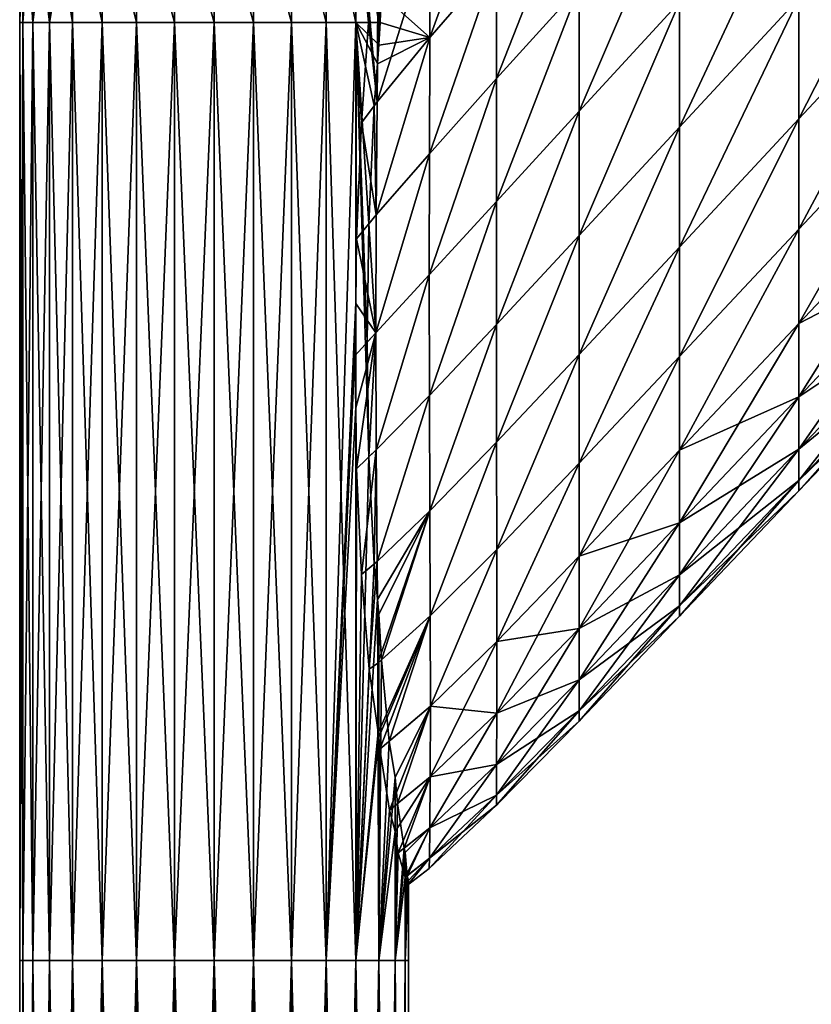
# Model space of a CAD drawing. Extents: x -0.96 to 0.96, y -0.57 to 2.63.
# Tile 72 of 148: x -0.93 to -0.8, y 0.58 to 0.75. Entities that reach past the tile are written whole.
import ezdxf

# ---------------------------------------------------------------- set-up
doc = ezdxf.new("R2010")
doc.units = 0
doc.layers.add('Brakiri_Cruiser_Main_Texture', color=7, linetype='CONTINUOUS')
doc.layers.add('Brakiri_Cruiser_Yellow', color=7, linetype='CONTINUOUS')

msp = doc.modelspace()

# ---------------------------------------------------------------- linework, layer by layer
at = {"layer": 'Brakiri_Cruiser_Main_Texture'}
for points in [[(-0.851755, 0.774016, -0.603112), (-0.863115, 0.760607, -0.601012), (-0.863184, 0.742528, -0.605638)], [(-0.851755, 0.774016, -0.603112), (-0.863184, 0.742528, -0.605638), (-0.851772, 0.755656, -0.607784)], [(-0.851755, 0.774016, -0.509753), (-0.851772, 0.755656, -0.505076), (-0.863184, 0.742528, -0.50418)], [(-0.851755, 0.774016, -0.509753), (-0.863184, 0.742528, -0.50418), (-0.863115, 0.760607, -0.508824)], [(-0.776807, 0.774476, -0.620371), (-0.800156, 0.749246, -0.617687), (-0.800156, 0.728637, -0.614875)], [(-0.776807, 0.774476, -0.620371), (-0.800156, 0.728637, -0.614875), (-0.776807, 0.753688, -0.617559)], [(-0.776807, 0.774476, -0.511621), (-0.776807, 0.753688, -0.514434), (-0.800156, 0.728637, -0.51175)], [(-0.776807, 0.774476, -0.511621), (-0.800156, 0.728637, -0.51175), (-0.800156, 0.749246, -0.508937)], [(-0.837656, 0.771438, -0.609875), (-0.851772, 0.755656, -0.607784), (-0.85179, 0.735536, -0.610582)], [(-0.837656, 0.771438, -0.609875), (-0.85179, 0.735536, -0.610582), (-0.837656, 0.751131, -0.612687)], [(-0.837656, 0.771438, -0.50675), (-0.837656, 0.751131, -0.503937), (-0.85179, 0.735536, -0.502274)], [(-0.837656, 0.771438, -0.50675), (-0.85179, 0.735536, -0.502274), (-0.851772, 0.755656, -0.505076)], [(-0.820547, 0.769902, -0.614969), (-0.837656, 0.751131, -0.612687), (-0.837656, 0.729937, -0.613625)], [(-0.820547, 0.769902, -0.614969), (-0.837656, 0.729937, -0.613625), (-0.820547, 0.74856, -0.615906)], [(-0.820547, 0.769902, -0.506219), (-0.820547, 0.74856, -0.505281), (-0.837656, 0.729937, -0.503)], [(-0.820547, 0.769902, -0.506219), (-0.837656, 0.729937, -0.503), (-0.837656, 0.751131, -0.503937)], [(-0.800156, 0.770755, -0.618625), (-0.820547, 0.74856, -0.615906), (-0.820547, 0.727218, -0.614969)], [(-0.800156, 0.770755, -0.618625), (-0.820547, 0.727218, -0.614969), (-0.800156, 0.749246, -0.617687)], [(-0.800156, 0.770755, -0.508), (-0.800156, 0.749246, -0.508937), (-0.820547, 0.727218, -0.506219)], [(-0.800156, 0.770755, -0.508), (-0.820547, 0.727218, -0.506219), (-0.820547, 0.74856, -0.505281)], [(-0.932492, 0.769064, -0.565238), (-0.933047, 0.769077, -0.55), (-0.933187, 0.745114, -0.55)], [(-0.933047, 0.769077, -0.55), (-0.932625, 0.745114, -0.5347), (-0.933187, 0.745114, -0.55)], [(-0.932492, 0.769064, -0.565238), (-0.933187, 0.745114, -0.55), (-0.932625, 0.745114, -0.5653)], [(-0.933047, 0.769077, -0.55), (-0.932492, 0.769064, -0.534762), (-0.932625, 0.745114, -0.5347)], [(-0.930812, 0.769051, -0.579839), (-0.932492, 0.769064, -0.565238), (-0.932625, 0.745114, -0.5653)], [(-0.932492, 0.769064, -0.534762), (-0.930937, 0.745114, -0.520038), (-0.932625, 0.745114, -0.5347)], [(-0.930812, 0.769051, -0.579839), (-0.932625, 0.745114, -0.5653), (-0.930937, 0.745114, -0.579962)], [(-0.932492, 0.769064, -0.534762), (-0.930812, 0.769051, -0.520161), (-0.930937, 0.745114, -0.520038)], [(-0.928008, 0.769038, -0.593164), (-0.930812, 0.769051, -0.579839), (-0.930937, 0.745114, -0.579962)], [(-0.930812, 0.769051, -0.520161), (-0.928125, 0.745114, -0.50665), (-0.930937, 0.745114, -0.520038)], [(-0.928008, 0.769038, -0.593164), (-0.930937, 0.745114, -0.579962), (-0.928125, 0.745114, -0.59335)], [(-0.930812, 0.769051, -0.520161), (-0.928008, 0.769038, -0.506836), (-0.928125, 0.745114, -0.50665)], [(-0.924078, 0.769025, -0.604577), (-0.928008, 0.769038, -0.593164), (-0.928125, 0.745114, -0.59335)], [(-0.928008, 0.769038, -0.506836), (-0.924187, 0.745114, -0.495175), (-0.928125, 0.745114, -0.50665)], [(-0.924078, 0.769025, -0.604577), (-0.928125, 0.745114, -0.59335), (-0.924187, 0.745114, -0.604825)], [(-0.928008, 0.769038, -0.506836), (-0.924078, 0.769025, -0.495423), (-0.924187, 0.745114, -0.495175)], [(-0.924078, 0.769025, -0.495423), (-0.919125, 0.745114, -0.48625), (-0.924187, 0.745114, -0.495175)], [(-0.924078, 0.769025, -0.604577), (-0.924187, 0.745114, -0.604825), (-0.919125, 0.745114, -0.61375)], [(-0.924078, 0.769025, -0.495423), (-0.919043, 0.769038, -0.486516), (-0.919125, 0.745114, -0.48625)], [(-0.924078, 0.769025, -0.604577), (-0.919125, 0.745114, -0.61375), (-0.919043, 0.769038, -0.613484)], [(-0.919043, 0.769038, -0.486516), (-0.913219, 0.745114, -0.479875), (-0.919125, 0.745114, -0.48625)], [(-0.919043, 0.769038, -0.613484), (-0.919125, 0.745114, -0.61375), (-0.913219, 0.745114, -0.620125)], [(-0.919043, 0.769038, -0.486516), (-0.913164, 0.769051, -0.480158), (-0.913219, 0.745114, -0.479875)], [(-0.919043, 0.769038, -0.613484), (-0.913219, 0.745114, -0.620125), (-0.913164, 0.769051, -0.619842)], [(-0.913164, 0.769051, -0.480158), (-0.90675, 0.745114, -0.47605), (-0.913219, 0.745114, -0.479875)], [(-0.913164, 0.769051, -0.619842), (-0.913219, 0.745114, -0.620125), (-0.90675, 0.745114, -0.62395)], [(-0.913164, 0.769051, -0.480158), (-0.906723, 0.769064, -0.476351), (-0.90675, 0.745114, -0.47605)], [(-0.913164, 0.769051, -0.619842), (-0.90675, 0.745114, -0.62395), (-0.906723, 0.769064, -0.623649)], [(-0.906723, 0.769064, -0.476351), (-0.9, 0.745114, -0.474775), (-0.90675, 0.745114, -0.47605)], [(-0.906723, 0.769064, -0.623649), (-0.90675, 0.745114, -0.62395), (-0.9, 0.745114, -0.625225)], [(-0.906723, 0.769064, -0.476351), (-0.9, 0.769077, -0.475094), (-0.9, 0.745114, -0.474775)], [(-0.906723, 0.769064, -0.623649), (-0.9, 0.745114, -0.625225), (-0.9, 0.769077, -0.624906)], [(-0.9, 0.769077, -0.475094), (-0.893277, 0.769064, -0.476351), (-0.89325, 0.745114, -0.47605)], [(-0.9, 0.769077, -0.475094), (-0.89325, 0.745114, -0.47605), (-0.9, 0.745114, -0.474775)], [(-0.9, 0.769077, -0.624906), (-0.9, 0.745114, -0.625225), (-0.89325, 0.745114, -0.62395)], [(-0.9, 0.769077, -0.624906), (-0.89325, 0.745114, -0.62395), (-0.893277, 0.769064, -0.623649)], [(-0.893277, 0.769064, -0.476351), (-0.886836, 0.769051, -0.480158), (-0.886781, 0.745114, -0.479875)], [(-0.893277, 0.769064, -0.476351), (-0.886781, 0.745114, -0.479875), (-0.89325, 0.745114, -0.47605)], [(-0.893277, 0.769064, -0.623649), (-0.89325, 0.745114, -0.62395), (-0.886781, 0.745114, -0.620125)], [(-0.893277, 0.769064, -0.623649), (-0.886781, 0.745114, -0.620125), (-0.886836, 0.769051, -0.619842)], [(-0.886836, 0.769051, -0.480158), (-0.880957, 0.769038, -0.486516), (-0.880875, 0.745114, -0.48625)], [(-0.886836, 0.769051, -0.480158), (-0.880875, 0.745114, -0.48625), (-0.886781, 0.745114, -0.479875)], [(-0.886836, 0.769051, -0.619842), (-0.886781, 0.745114, -0.620125), (-0.880875, 0.745114, -0.61375)], [(-0.886836, 0.769051, -0.619842), (-0.880875, 0.745114, -0.61375), (-0.880957, 0.769038, -0.613484)], [(-0.880957, 0.769038, -0.486516), (-0.875922, 0.769025, -0.495423), (-0.875812, 0.745114, -0.495175)], [(-0.880957, 0.769038, -0.486516), (-0.875812, 0.745114, -0.495175), (-0.880875, 0.745114, -0.48625)], [(-0.880957, 0.769038, -0.613484), (-0.880875, 0.745114, -0.61375), (-0.875812, 0.745114, -0.604825)], [(-0.880957, 0.769038, -0.613484), (-0.875812, 0.745114, -0.604825), (-0.875922, 0.769025, -0.604577)], [(-0.875922, 0.769025, -0.495423), (-0.871992, 0.769038, -0.506836), (-0.871875, 0.745114, -0.50665)], [(-0.875922, 0.769025, -0.495423), (-0.871875, 0.745114, -0.50665), (-0.875812, 0.745114, -0.495175)], [(-0.875922, 0.769025, -0.604577), (-0.875812, 0.745114, -0.604825), (-0.873641, 0.745114, -0.598497)], [(-0.875922, 0.769025, -0.604577), (-0.873641, 0.745114, -0.598497), (-0.873519, 0.747067, -0.598082)], [(-0.871992, 0.769038, -0.506836), (-0.871459, 0.749961, -0.508777), (-0.871678, 0.745114, -0.507588)], [(-0.871992, 0.769038, -0.506836), (-0.871678, 0.745114, -0.507588), (-0.871875, 0.745114, -0.50665)], [(-0.863115, 0.760607, -0.601012), (-0.872041, 0.749219, -0.598682), (-0.872178, 0.731577, -0.603189)], [(-0.863115, 0.760607, -0.601012), (-0.872178, 0.731577, -0.603189), (-0.863184, 0.742528, -0.605638)], [(-0.863184, 0.742528, -0.50418), (-0.871459, 0.749961, -0.508777), (-0.863115, 0.760607, -0.508824)], [(-0.851772, 0.755656, -0.607784), (-0.863184, 0.742528, -0.605638), (-0.863252, 0.722702, -0.608389)], [(-0.851772, 0.755656, -0.607784), (-0.863252, 0.722702, -0.608389), (-0.85179, 0.735536, -0.610582)], [(-0.851772, 0.755656, -0.505076), (-0.85179, 0.735536, -0.502274), (-0.863252, 0.722702, -0.50141)], [(-0.851772, 0.755656, -0.505076), (-0.863252, 0.722702, -0.50141), (-0.863184, 0.742528, -0.50418)], [(-0.776807, 0.753688, -0.617559), (-0.800156, 0.728637, -0.614875), (-0.800156, 0.709829, -0.610187)], [(-0.776807, 0.753688, -0.617559), (-0.800156, 0.709829, -0.610187), (-0.776807, 0.734713, -0.612871)], [(-0.776807, 0.753688, -0.514434), (-0.776807, 0.734713, -0.519121), (-0.800156, 0.709829, -0.516437)], [(-0.776807, 0.753688, -0.514434), (-0.800156, 0.709829, -0.516437), (-0.800156, 0.728637, -0.51175)], [(-0.837656, 0.751131, -0.612687), (-0.85179, 0.735536, -0.610582), (-0.851807, 0.714535, -0.611504)], [(-0.837656, 0.751131, -0.612687), (-0.851807, 0.714535, -0.611504), (-0.837656, 0.729937, -0.613625)], [(-0.837656, 0.751131, -0.503937), (-0.837656, 0.729937, -0.503), (-0.851807, 0.714534, -0.501348)], [(-0.837656, 0.751131, -0.503937), (-0.851807, 0.714534, -0.501348), (-0.85179, 0.735536, -0.502274)], [(-0.863184, 0.742528, -0.50418), (-0.871676, 0.745114, -0.507596), (-0.871459, 0.749961, -0.508777)], [(-0.872178, 0.731577, -0.603189), (-0.872041, 0.749219, -0.598682), (-0.873514, 0.747075, -0.598084)], [(-0.820547, 0.74856, -0.615906), (-0.837656, 0.729937, -0.613625), (-0.837656, 0.708743, -0.612687)], [(-0.820547, 0.74856, -0.615906), (-0.837656, 0.708743, -0.612687), (-0.820547, 0.727218, -0.614969)], [(-0.820547, 0.74856, -0.505281), (-0.820547, 0.727218, -0.506219), (-0.837656, 0.708743, -0.503937)], [(-0.820547, 0.74856, -0.505281), (-0.837656, 0.708743, -0.503937), (-0.837656, 0.729937, -0.503)], [(-0.800156, 0.749246, -0.617687), (-0.820547, 0.727218, -0.614969), (-0.820547, 0.706769, -0.612156)], [(-0.800156, 0.749246, -0.617687), (-0.820547, 0.706769, -0.612156), (-0.800156, 0.728637, -0.614875)], [(-0.800156, 0.749246, -0.508937), (-0.800156, 0.728637, -0.51175), (-0.820547, 0.706769, -0.509031)], [(-0.800156, 0.749246, -0.508937), (-0.820547, 0.706769, -0.509031), (-0.820547, 0.727218, -0.506219)], [(-0.872178, 0.731577, -0.603189), (-0.873514, 0.747075, -0.598084), (-0.873641, 0.745114, -0.598497)], [(-0.932625, 0.745114, -0.5653), (-0.933187, 0.745114, -0.55), (-0.933187, 0.585046, -0.55)], [(-0.932625, 0.745114, -0.5653), (-0.933187, 0.585046, -0.55), (-0.932625, 0.585046, -0.5653)], [(-0.933187, 0.745114, -0.55), (-0.932625, 0.745114, -0.5347), (-0.932625, 0.585046, -0.5347)], [(-0.933187, 0.745114, -0.55), (-0.932625, 0.585046, -0.5347), (-0.933187, 0.585046, -0.55)], [(-0.930937, 0.745114, -0.579962), (-0.932625, 0.745114, -0.5653), (-0.932625, 0.585046, -0.5653)], [(-0.930937, 0.745114, -0.579962), (-0.932625, 0.585046, -0.5653), (-0.930937, 0.585046, -0.579962)], [(-0.932625, 0.745114, -0.5347), (-0.930937, 0.745114, -0.520038), (-0.930937, 0.585046, -0.520038)], [(-0.932625, 0.745114, -0.5347), (-0.930937, 0.585046, -0.520038), (-0.932625, 0.585046, -0.5347)], [(-0.928125, 0.745114, -0.59335), (-0.930937, 0.745114, -0.579962), (-0.930937, 0.585046, -0.579962)], [(-0.928125, 0.745114, -0.59335), (-0.930937, 0.585046, -0.579962), (-0.928125, 0.585046, -0.59335)], [(-0.930937, 0.745114, -0.520038), (-0.928125, 0.745114, -0.50665), (-0.928125, 0.585046, -0.50665)], [(-0.930937, 0.745114, -0.520038), (-0.928125, 0.585046, -0.50665), (-0.930937, 0.585046, -0.520038)], [(-0.924187, 0.745114, -0.604825), (-0.928125, 0.745114, -0.59335), (-0.928125, 0.585046, -0.59335)], [(-0.924187, 0.745114, -0.604825), (-0.928125, 0.585046, -0.59335), (-0.924187, 0.585046, -0.604825)], [(-0.928125, 0.745114, -0.50665), (-0.924187, 0.745114, -0.495175), (-0.924187, 0.585046, -0.495175)], [(-0.928125, 0.745114, -0.50665), (-0.924187, 0.585046, -0.495175), (-0.928125, 0.585046, -0.50665)], [(-0.924187, 0.745114, -0.495175), (-0.919125, 0.745114, -0.48625), (-0.919125, 0.585046, -0.48625)], [(-0.924187, 0.745114, -0.495175), (-0.919125, 0.585046, -0.48625), (-0.924187, 0.585046, -0.495175)], [(-0.919125, 0.745114, -0.61375), (-0.924187, 0.745114, -0.604825), (-0.924187, 0.585046, -0.604825)], [(-0.919125, 0.745114, -0.61375), (-0.924187, 0.585046, -0.604825), (-0.919125, 0.585046, -0.61375)], [(-0.919125, 0.745114, -0.48625), (-0.913219, 0.745114, -0.479875), (-0.913219, 0.585046, -0.479875)], [(-0.919125, 0.745114, -0.48625), (-0.913219, 0.585046, -0.479875), (-0.919125, 0.585046, -0.48625)], [(-0.913219, 0.745114, -0.620125), (-0.919125, 0.745114, -0.61375), (-0.919125, 0.585046, -0.61375)], [(-0.913219, 0.745114, -0.620125), (-0.919125, 0.585046, -0.61375), (-0.913219, 0.585046, -0.620125)], [(-0.913219, 0.745114, -0.479875), (-0.90675, 0.745114, -0.47605), (-0.90675, 0.585046, -0.47605)], [(-0.913219, 0.745114, -0.479875), (-0.90675, 0.585046, -0.47605), (-0.913219, 0.585046, -0.479875)], [(-0.90675, 0.745114, -0.62395), (-0.913219, 0.745114, -0.620125), (-0.913219, 0.585046, -0.620125)], [(-0.90675, 0.745114, -0.62395), (-0.913219, 0.585046, -0.620125), (-0.90675, 0.585046, -0.62395)], [(-0.90675, 0.745114, -0.47605), (-0.9, 0.745114, -0.474775), (-0.9, 0.585046, -0.474775)], [(-0.90675, 0.745114, -0.47605), (-0.9, 0.585046, -0.474775), (-0.90675, 0.585046, -0.47605)], [(-0.9, 0.745114, -0.625225), (-0.90675, 0.745114, -0.62395), (-0.90675, 0.585046, -0.62395)], [(-0.9, 0.745114, -0.625225), (-0.90675, 0.585046, -0.62395), (-0.9, 0.585046, -0.625225)], [(-0.9, 0.745114, -0.474775), (-0.89325, 0.745114, -0.47605), (-0.89325, 0.585046, -0.47605)], [(-0.9, 0.745114, -0.474775), (-0.89325, 0.585046, -0.47605), (-0.9, 0.585046, -0.474775)], [(-0.89325, 0.745114, -0.62395), (-0.9, 0.745114, -0.625225), (-0.9, 0.585046, -0.625225)], [(-0.89325, 0.745114, -0.62395), (-0.9, 0.585046, -0.625225), (-0.89325, 0.585046, -0.62395)], [(-0.89325, 0.745114, -0.47605), (-0.886781, 0.745114, -0.479875), (-0.886781, 0.585046, -0.479875)], [(-0.89325, 0.745114, -0.47605), (-0.886781, 0.585046, -0.479875), (-0.89325, 0.585046, -0.47605)], [(-0.886781, 0.745114, -0.620125), (-0.89325, 0.745114, -0.62395), (-0.89325, 0.585046, -0.62395)], [(-0.886781, 0.745114, -0.620125), (-0.89325, 0.585046, -0.62395), (-0.886781, 0.585046, -0.620125)], [(-0.886781, 0.745114, -0.479875), (-0.880875, 0.745114, -0.48625), (-0.880875, 0.585046, -0.48625)], [(-0.886781, 0.745114, -0.479875), (-0.880875, 0.585046, -0.48625), (-0.886781, 0.585046, -0.479875)], [(-0.880875, 0.745114, -0.61375), (-0.886781, 0.745114, -0.620125), (-0.886781, 0.585046, -0.620125)], [(-0.880875, 0.745114, -0.61375), (-0.886781, 0.585046, -0.620125), (-0.880875, 0.585046, -0.61375)], [(-0.880875, 0.745114, -0.48625), (-0.875812, 0.745114, -0.495175), (-0.875812, 0.585046, -0.495175)], [(-0.880875, 0.745114, -0.48625), (-0.875812, 0.585046, -0.495175), (-0.880875, 0.585046, -0.48625)], [(-0.880875, 0.585046, -0.61375), (-0.875812, 0.697325, -0.604825), (-0.875812, 0.745114, -0.604825)], [(-0.880875, 0.585046, -0.61375), (-0.875812, 0.745114, -0.604825), (-0.880875, 0.745114, -0.61375)], [(-0.875812, 0.745114, -0.604825), (-0.875812, 0.697325, -0.604825), (-0.875666, 0.708174, -0.6044)], [(-0.875812, 0.745114, -0.604825), (-0.875666, 0.708174, -0.6044), (-0.874857, 0.727987, -0.602041)], [(-0.875812, 0.745114, -0.604825), (-0.874857, 0.727987, -0.602041), (-0.873641, 0.745114, -0.598497)], [(-0.875812, 0.745114, -0.495175), (-0.871875, 0.745114, -0.50665), (-0.871875, 0.741261, -0.50665)], [(-0.875812, 0.745114, -0.495175), (-0.871875, 0.741261, -0.50665), (-0.872127, 0.73812, -0.505915)], [(-0.875812, 0.745114, -0.495175), (-0.872127, 0.73812, -0.505915), (-0.872676, 0.730909, -0.504311)], [(-0.875812, 0.745114, -0.495175), (-0.872676, 0.730909, -0.504311), (-0.873564, 0.710733, -0.501722)], [(-0.875812, 0.745114, -0.495175), (-0.873564, 0.710733, -0.501722), (-0.873858, 0.690532, -0.50087)], [(-0.875812, 0.745114, -0.495175), (-0.873858, 0.690532, -0.50087), (-0.873567, 0.670968, -0.501723)], [(-0.875812, 0.585046, -0.495175), (-0.875812, 0.745114, -0.495175), (-0.873567, 0.670968, -0.501723)], [(-0.872178, 0.731577, -0.603189), (-0.873641, 0.745114, -0.598497), (-0.874851, 0.727996, -0.602044)], [(-0.863184, 0.742528, -0.50418), (-0.871875, 0.741201, -0.50665), (-0.871676, 0.745114, -0.507596)], [(-0.871875, 0.745114, -0.50665), (-0.871678, 0.745114, -0.507588), (-0.871875, 0.741261, -0.50665)], [(-0.863184, 0.742528, -0.605638), (-0.872178, 0.731577, -0.603189), (-0.872314, 0.712254, -0.605879)], [(-0.863184, 0.742528, -0.605638), (-0.872314, 0.712254, -0.605879), (-0.863252, 0.722702, -0.608389)], [(-0.863184, 0.742528, -0.50418), (-0.863252, 0.722702, -0.50141), (-0.872314, 0.712254, -0.501504)], [(-0.863184, 0.742528, -0.50418), (-0.872314, 0.712254, -0.501504), (-0.872178, 0.731577, -0.50423)], [(-0.863184, 0.742528, -0.50418), (-0.872178, 0.731577, -0.50423), (-0.872128, 0.738029, -0.505892)], [(-0.863184, 0.742528, -0.50418), (-0.872128, 0.738029, -0.505892), (-0.871875, 0.741201, -0.50665)], [(-0.872178, 0.731577, -0.50423), (-0.872676, 0.730909, -0.504311), (-0.872127, 0.73812, -0.505915)], [(-0.85179, 0.735536, -0.610582), (-0.863252, 0.722702, -0.608389), (-0.863286, 0.702039, -0.609296)], [(-0.85179, 0.735536, -0.610582), (-0.863286, 0.702039, -0.609296), (-0.851807, 0.714535, -0.611504)], [(-0.85179, 0.735536, -0.502274), (-0.851807, 0.714534, -0.501348), (-0.863286, 0.702039, -0.500494)], [(-0.85179, 0.735536, -0.502274), (-0.863286, 0.702039, -0.500494), (-0.863252, 0.722702, -0.50141)], [(-0.776807, 0.734713, -0.612871), (-0.800156, 0.709829, -0.610187), (-0.800156, 0.69372, -0.603625)], [(-0.776807, 0.734713, -0.612871), (-0.800156, 0.69372, -0.603625), (-0.776807, 0.718458, -0.606309)], [(-0.776807, 0.734713, -0.519121), (-0.776807, 0.718458, -0.525684), (-0.800156, 0.69372, -0.523)], [(-0.776807, 0.734713, -0.519121), (-0.800156, 0.69372, -0.523), (-0.800156, 0.709829, -0.516437)], [(-0.872314, 0.712254, -0.605879), (-0.872178, 0.731577, -0.603189), (-0.874857, 0.727987, -0.602041)], [(-0.872314, 0.712254, -0.501504), (-0.873564, 0.710733, -0.501722), (-0.872676, 0.730909, -0.504311)], [(-0.872314, 0.712254, -0.501504), (-0.872676, 0.730909, -0.504311), (-0.872178, 0.731577, -0.50423)], [(-0.837656, 0.729937, -0.613625), (-0.851807, 0.714535, -0.611504), (-0.85179, 0.693571, -0.610582)], [(-0.837656, 0.729937, -0.503), (-0.85179, 0.693571, -0.502274), (-0.851807, 0.714534, -0.501348)], [(-0.837656, 0.729937, -0.613625), (-0.85179, 0.693571, -0.610582), (-0.837656, 0.708743, -0.612687)], [(-0.837656, 0.729937, -0.503), (-0.837656, 0.708743, -0.503937), (-0.85179, 0.693571, -0.502274)], [(-0.872314, 0.712254, -0.605879), (-0.874857, 0.727987, -0.602041), (-0.875662, 0.708179, -0.604402)], [(-0.800156, 0.728637, -0.614875), (-0.820547, 0.706769, -0.612156), (-0.820547, 0.688107, -0.607469)], [(-0.800156, 0.728637, -0.614875), (-0.820547, 0.688107, -0.607469), (-0.800156, 0.709829, -0.610187)], [(-0.800156, 0.728637, -0.51175), (-0.800156, 0.709829, -0.516437), (-0.820547, 0.688107, -0.513719)], [(-0.800156, 0.728637, -0.51175), (-0.820547, 0.688107, -0.513719), (-0.820547, 0.706769, -0.509031)], [(-0.820547, 0.727218, -0.614969), (-0.837656, 0.708743, -0.612687), (-0.837656, 0.688436, -0.609875)], [(-0.820547, 0.727218, -0.614969), (-0.837656, 0.688436, -0.609875), (-0.820547, 0.706769, -0.612156)], [(-0.820547, 0.727218, -0.506219), (-0.820547, 0.706769, -0.509031), (-0.837656, 0.688436, -0.50675)], [(-0.820547, 0.727218, -0.506219), (-0.837656, 0.688436, -0.50675), (-0.837656, 0.708743, -0.503937)], [(-0.863252, 0.722702, -0.608389), (-0.872314, 0.712254, -0.605879), (-0.872383, 0.692138, -0.606755)], [(-0.863252, 0.722702, -0.608389), (-0.872383, 0.692138, -0.606755), (-0.863286, 0.702039, -0.609296)], [(-0.863252, 0.722702, -0.50141), (-0.863286, 0.702039, -0.500494), (-0.872383, 0.692138, -0.500609)], [(-0.863252, 0.722702, -0.50141), (-0.872383, 0.692138, -0.500609), (-0.872314, 0.712254, -0.501504)], [(-0.776807, 0.718458, -0.606309), (-0.800156, 0.69372, -0.603625), (-0.800156, 0.681211, -0.595187)], [(-0.776807, 0.718458, -0.606309), (-0.800156, 0.681211, -0.595187), (-0.776807, 0.705834, -0.597871)], [(-0.776807, 0.705834, -0.534121), (-0.800156, 0.69372, -0.523), (-0.776807, 0.718458, -0.525684)], [(-0.851807, 0.714535, -0.611504), (-0.863286, 0.702039, -0.609296), (-0.863252, 0.681451, -0.608389)], [(-0.851807, 0.714534, -0.501348), (-0.863252, 0.681451, -0.50141), (-0.863286, 0.702039, -0.500494)], [(-0.851807, 0.714535, -0.611504), (-0.863252, 0.681451, -0.608389), (-0.85179, 0.693571, -0.610582)], [(-0.851807, 0.714534, -0.501348), (-0.85179, 0.693571, -0.502274), (-0.863252, 0.681451, -0.50141)], [(-0.872383, 0.692138, -0.606755), (-0.872314, 0.712254, -0.605879), (-0.875666, 0.708174, -0.6044)], [(-0.872383, 0.692138, -0.500609), (-0.873858, 0.690532, -0.50087), (-0.873564, 0.710733, -0.501722)], [(-0.872383, 0.692138, -0.500609), (-0.873564, 0.710733, -0.501722), (-0.872314, 0.712254, -0.501504)], [(-0.800156, 0.709829, -0.610187), (-0.820547, 0.688107, -0.607469), (-0.820547, 0.672126, -0.600906)], [(-0.800156, 0.709829, -0.610187), (-0.820547, 0.672126, -0.600906), (-0.800156, 0.69372, -0.603625)], [(-0.800156, 0.709829, -0.516437), (-0.800156, 0.69372, -0.523), (-0.820547, 0.672126, -0.520281)], [(-0.800156, 0.709829, -0.516437), (-0.820547, 0.672126, -0.520281), (-0.820547, 0.688107, -0.513719)], [(-0.872383, 0.692138, -0.606755), (-0.875666, 0.708174, -0.6044), (-0.875812, 0.697169, -0.604825)], [(-0.837656, 0.708743, -0.612687), (-0.85179, 0.693571, -0.610582), (-0.851772, 0.673487, -0.607784)], [(-0.837656, 0.708743, -0.503937), (-0.851772, 0.673487, -0.505076), (-0.85179, 0.693571, -0.502274)], [(-0.837656, 0.708743, -0.612687), (-0.851772, 0.673487, -0.607784), (-0.837656, 0.688436, -0.609875)], [(-0.837656, 0.708743, -0.503937), (-0.837656, 0.688436, -0.50675), (-0.851772, 0.673487, -0.505076)], [(-0.820547, 0.706769, -0.612156), (-0.837656, 0.688436, -0.609875), (-0.837656, 0.669902, -0.605187)], [(-0.820547, 0.706769, -0.612156), (-0.837656, 0.669902, -0.605187), (-0.820547, 0.688107, -0.607469)], [(-0.820547, 0.706769, -0.509031), (-0.820547, 0.688107, -0.513719), (-0.837656, 0.669902, -0.511437)], [(-0.820547, 0.706769, -0.509031), (-0.837656, 0.669902, -0.511437), (-0.837656, 0.688436, -0.50675)], [(-0.776807, 0.705834, -0.597871), (-0.800156, 0.681211, -0.595187), (-0.800156, 0.672289, -0.585344)], [(-0.776807, 0.705834, -0.597871), (-0.800156, 0.672289, -0.585344), (-0.776807, 0.696828, -0.588027)], [(-0.776807, 0.696828, -0.543965), (-0.800156, 0.681211, -0.531438), (-0.776807, 0.705834, -0.534121)], [(-0.776807, 0.705834, -0.534121), (-0.800156, 0.681211, -0.531438), (-0.800156, 0.69372, -0.523)], [(-0.863286, 0.702039, -0.609296), (-0.872383, 0.692138, -0.606755), (-0.872314, 0.672171, -0.605879)], [(-0.863286, 0.702039, -0.500494), (-0.872314, 0.67217, -0.501504), (-0.872383, 0.692138, -0.500609)], [(-0.863286, 0.702039, -0.609296), (-0.872314, 0.672171, -0.605879), (-0.863252, 0.681451, -0.608389)], [(-0.863286, 0.702039, -0.500494), (-0.863252, 0.681451, -0.50141), (-0.872314, 0.67217, -0.501504)], [(-0.880875, 0.585046, -0.61375), (-0.875998, 0.688203, -0.605152), (-0.875812, 0.697325, -0.604825)], [(-0.872383, 0.692138, -0.606755), (-0.875812, 0.697169, -0.604825), (-0.875992, 0.688209, -0.605154)], [(-0.776807, 0.696828, -0.588027), (-0.800156, 0.672289, -0.585344), (-0.800156, 0.666939, -0.574562)], [(-0.776807, 0.696828, -0.588027), (-0.800156, 0.666939, -0.574562), (-0.776807, 0.69143, -0.577246)], [(-0.776807, 0.69143, -0.554746), (-0.800156, 0.672289, -0.541281), (-0.776807, 0.696828, -0.543965)], [(-0.776807, 0.696828, -0.543965), (-0.800156, 0.672289, -0.541281), (-0.800156, 0.681211, -0.531438)], [(-0.85179, 0.693571, -0.610582), (-0.863252, 0.681451, -0.608389), (-0.863184, 0.661774, -0.605638)], [(-0.85179, 0.693571, -0.502274), (-0.863184, 0.661773, -0.50418), (-0.863252, 0.681451, -0.50141)], [(-0.85179, 0.693571, -0.610582), (-0.863184, 0.661774, -0.605638), (-0.851772, 0.673487, -0.607784)], [(-0.85179, 0.693571, -0.502274), (-0.851772, 0.673487, -0.505076), (-0.863184, 0.661773, -0.50418)], [(-0.800156, 0.69372, -0.603625), (-0.820547, 0.672126, -0.600906), (-0.820547, 0.659718, -0.592469)], [(-0.800156, 0.69372, -0.603625), (-0.820547, 0.659718, -0.592469), (-0.800156, 0.681211, -0.595187)], [(-0.800156, 0.681211, -0.531438), (-0.820547, 0.672126, -0.520281), (-0.800156, 0.69372, -0.523)], [(-0.872383, 0.692138, -0.606755), (-0.875998, 0.688203, -0.605152), (-0.875812, 0.679365, -0.604825)], [(-0.872383, 0.692138, -0.606755), (-0.875812, 0.679365, -0.604825), (-0.87567, 0.66895, -0.604398)], [(-0.872383, 0.692138, -0.606755), (-0.87567, 0.66895, -0.604398), (-0.872314, 0.672171, -0.605879)], [(-0.872383, 0.692138, -0.500609), (-0.873567, 0.670968, -0.501723), (-0.873858, 0.690532, -0.50087)], [(-0.872383, 0.692138, -0.500609), (-0.872314, 0.67217, -0.501504), (-0.873567, 0.670968, -0.501723)], [(-0.776807, 0.69143, -0.577246), (-0.800156, 0.666939, -0.574562), (-0.800156, 0.665158, -0.563312)], [(-0.776807, 0.69143, -0.577246), (-0.800156, 0.665158, -0.563312), (-0.776807, 0.689631, -0.565996)], [(-0.776807, 0.689631, -0.565996), (-0.800156, 0.666939, -0.552063), (-0.776807, 0.69143, -0.554746)], [(-0.776807, 0.69143, -0.554746), (-0.800156, 0.666939, -0.552063), (-0.800156, 0.672289, -0.541281)], [(-0.776807, 0.689631, -0.565996), (-0.800156, 0.665158, -0.563312), (-0.800156, 0.666939, -0.552063)], [(-0.880875, 0.585046, -0.61375), (-0.875812, 0.679484, -0.604825), (-0.875998, 0.688203, -0.605152)], [(-0.837656, 0.688436, -0.609875), (-0.851772, 0.673487, -0.607784), (-0.851755, 0.655164, -0.603112)], [(-0.837656, 0.688436, -0.50675), (-0.851755, 0.655164, -0.509753), (-0.851772, 0.673487, -0.505076)], [(-0.837656, 0.688436, -0.609875), (-0.851755, 0.655164, -0.603112), (-0.837656, 0.669902, -0.605187)], [(-0.837656, 0.688436, -0.50675), (-0.837656, 0.669902, -0.511437), (-0.851755, 0.655164, -0.509753)], [(-0.820547, 0.688107, -0.607469), (-0.837656, 0.669902, -0.605187), (-0.837656, 0.65403, -0.598625)], [(-0.820547, 0.688107, -0.607469), (-0.837656, 0.65403, -0.598625), (-0.820547, 0.672126, -0.600906)], [(-0.820547, 0.688107, -0.513719), (-0.820547, 0.672126, -0.520281), (-0.837656, 0.65403, -0.518)], [(-0.820547, 0.688107, -0.513719), (-0.837656, 0.65403, -0.518), (-0.837656, 0.669902, -0.511437)], [(-0.863252, 0.681451, -0.608389), (-0.872314, 0.672171, -0.605879), (-0.872178, 0.653145, -0.603189)], [(-0.863252, 0.681451, -0.50141), (-0.872178, 0.653145, -0.50423), (-0.872314, 0.67217, -0.501504)], [(-0.863252, 0.681451, -0.608389), (-0.872178, 0.653145, -0.603189), (-0.863184, 0.661774, -0.605638)], [(-0.863252, 0.681451, -0.50141), (-0.863184, 0.661773, -0.50418), (-0.872178, 0.653145, -0.50423)], [(-0.800156, 0.681211, -0.595187), (-0.820547, 0.659718, -0.592469), (-0.820547, 0.650866, -0.582625)], [(-0.800156, 0.681211, -0.595187), (-0.820547, 0.650866, -0.582625), (-0.800156, 0.672289, -0.585344)], [(-0.800156, 0.672289, -0.541281), (-0.820547, 0.659718, -0.528719), (-0.800156, 0.681211, -0.531438)], [(-0.800156, 0.681211, -0.531438), (-0.820547, 0.659718, -0.528719), (-0.820547, 0.672126, -0.520281)], [(-0.880875, 0.585046, -0.61375), (-0.875812, 0.585046, -0.604825), (-0.875812, 0.679484, -0.604825)], [(-0.875812, 0.585046, -0.604825), (-0.87567, 0.66895, -0.604398), (-0.875812, 0.679484, -0.604825)], [(-0.872314, 0.672171, -0.605879), (-0.87567, 0.66895, -0.604398), (-0.874861, 0.650899, -0.60204)], [(-0.872314, 0.672171, -0.605879), (-0.874861, 0.650899, -0.60204), (-0.872178, 0.653145, -0.603189)], [(-0.872314, 0.67217, -0.501504), (-0.872678, 0.652726, -0.504311), (-0.873567, 0.670968, -0.501723)], [(-0.872314, 0.67217, -0.501504), (-0.872178, 0.653145, -0.50423), (-0.872678, 0.652726, -0.504311)], [(-0.851772, 0.673487, -0.607784), (-0.863184, 0.661774, -0.605638), (-0.863115, 0.643844, -0.601012)], [(-0.851772, 0.673487, -0.505076), (-0.863115, 0.643844, -0.508824), (-0.863184, 0.661773, -0.50418)], [(-0.851772, 0.673487, -0.607784), (-0.863115, 0.643844, -0.601012), (-0.851755, 0.655164, -0.603112)], [(-0.851772, 0.673487, -0.505076), (-0.851755, 0.655164, -0.509753), (-0.863115, 0.643844, -0.508824)], [(-0.837656, 0.65403, -0.518), (-0.820547, 0.672126, -0.520281), (-0.820547, 0.659718, -0.528719)], [(-0.837656, 0.641705, -0.590187), (-0.820547, 0.659718, -0.592469), (-0.820547, 0.672126, -0.600906)], [(-0.837656, 0.641705, -0.590187), (-0.820547, 0.672126, -0.600906), (-0.837656, 0.65403, -0.598625)], [(-0.800156, 0.672289, -0.585344), (-0.820547, 0.650866, -0.582625), (-0.820547, 0.64556, -0.571844)], [(-0.800156, 0.672289, -0.585344), (-0.820547, 0.64556, -0.571844), (-0.800156, 0.666939, -0.574562)], [(-0.800156, 0.666939, -0.552063), (-0.820547, 0.650866, -0.538562), (-0.800156, 0.672289, -0.541281)], [(-0.800156, 0.672289, -0.541281), (-0.820547, 0.650866, -0.538562), (-0.820547, 0.659718, -0.528719)], [(-0.875812, 0.585046, -0.495175), (-0.873567, 0.670968, -0.501723), (-0.872678, 0.652726, -0.504311)], [(-0.875812, 0.585046, -0.604825), (-0.874861, 0.650899, -0.60204), (-0.87567, 0.66895, -0.604398)], [(-0.837656, 0.669902, -0.605187), (-0.851755, 0.655164, -0.603112), (-0.851738, 0.639482, -0.596565)], [(-0.837656, 0.669902, -0.511437), (-0.851738, 0.639482, -0.516305), (-0.851755, 0.655164, -0.509753)], [(-0.837656, 0.669902, -0.605187), (-0.851738, 0.639482, -0.596565), (-0.837656, 0.65403, -0.598625)], [(-0.837656, 0.669902, -0.511437), (-0.837656, 0.65403, -0.518), (-0.851738, 0.639482, -0.516305)], [(-0.800156, 0.666939, -0.574562), (-0.820547, 0.64556, -0.571844), (-0.820547, 0.643792, -0.560594)], [(-0.800156, 0.666939, -0.574562), (-0.820547, 0.643792, -0.560594), (-0.800156, 0.665158, -0.563312)], [(-0.800156, 0.665158, -0.563312), (-0.820547, 0.64556, -0.549344), (-0.800156, 0.666939, -0.552063)], [(-0.800156, 0.666939, -0.552063), (-0.820547, 0.64556, -0.549344), (-0.820547, 0.650866, -0.538562)], [(-0.800156, 0.665158, -0.563312), (-0.820547, 0.643792, -0.560594), (-0.820547, 0.64556, -0.549344)], [(-0.863184, 0.661774, -0.605638), (-0.872178, 0.653145, -0.603189), (-0.872041, 0.635801, -0.598682)], [(-0.863184, 0.661773, -0.50418), (-0.872127, 0.64666, -0.505929), (-0.872178, 0.653145, -0.50423)], [(-0.863184, 0.661773, -0.50418), (-0.871875, 0.644055, -0.50665), (-0.872127, 0.64666, -0.505929)], [(-0.863184, 0.661774, -0.605638), (-0.872041, 0.635801, -0.598682), (-0.863115, 0.643844, -0.601012)], [(-0.863184, 0.661773, -0.50418), (-0.871435, 0.636347, -0.508777), (-0.871875, 0.644055, -0.50665)], [(-0.863184, 0.661773, -0.50418), (-0.863115, 0.643844, -0.508824), (-0.871435, 0.636347, -0.508777)], [(-0.837656, 0.65403, -0.518), (-0.820547, 0.659718, -0.528719), (-0.837656, 0.641705, -0.526437)], [(-0.837656, 0.641705, -0.526437), (-0.820547, 0.659718, -0.528719), (-0.820547, 0.650866, -0.538562)], [(-0.837656, 0.632914, -0.580344), (-0.820547, 0.650866, -0.582625), (-0.820547, 0.659718, -0.592469)], [(-0.837656, 0.632914, -0.580344), (-0.820547, 0.659718, -0.592469), (-0.837656, 0.641705, -0.590187)], [(-0.851755, 0.655164, -0.603112), (-0.863115, 0.643844, -0.601012), (-0.863081, 0.628446, -0.594538)], [(-0.851755, 0.655164, -0.509753), (-0.863081, 0.628446, -0.515307), (-0.863115, 0.643844, -0.508824)], [(-0.851755, 0.655164, -0.603112), (-0.863081, 0.628446, -0.594538), (-0.851738, 0.639482, -0.596565)], [(-0.851755, 0.655164, -0.509753), (-0.851738, 0.639482, -0.516305), (-0.863081, 0.628446, -0.515307)], [(-0.851755, 0.627232, -0.588171), (-0.837656, 0.641705, -0.590187), (-0.837656, 0.65403, -0.598625)], [(-0.851755, 0.627232, -0.588171), (-0.837656, 0.65403, -0.598625), (-0.851738, 0.639482, -0.596565)], [(-0.851738, 0.639482, -0.516305), (-0.837656, 0.65403, -0.518), (-0.837656, 0.641705, -0.526437)], [(-0.875812, 0.585046, -0.495175), (-0.872678, 0.652726, -0.504311), (-0.872127, 0.646712, -0.505916)], [(-0.872178, 0.653145, -0.603189), (-0.874861, 0.650899, -0.60204), (-0.873505, 0.634745, -0.598088)], [(-0.872178, 0.653145, -0.603189), (-0.873505, 0.634745, -0.598088), (-0.872041, 0.635801, -0.598682)], [(-0.872178, 0.653145, -0.50423), (-0.872127, 0.646712, -0.505916), (-0.872678, 0.652726, -0.504311)], [(-0.875812, 0.585046, -0.604825), (-0.873505, 0.634745, -0.598088), (-0.874861, 0.650899, -0.60204)], [(-0.837656, 0.641705, -0.526437), (-0.820547, 0.650866, -0.538562), (-0.837656, 0.632914, -0.536281)], [(-0.837656, 0.632914, -0.536281), (-0.820547, 0.650866, -0.538562), (-0.820547, 0.64556, -0.549344)], [(-0.837656, 0.627643, -0.569562), (-0.820547, 0.64556, -0.571844), (-0.820547, 0.650866, -0.582625)], [(-0.837656, 0.627643, -0.569562), (-0.820547, 0.650866, -0.582625), (-0.837656, 0.632914, -0.580344)], [(-0.872127, 0.646712, -0.505916), (-0.871875, 0.585046, -0.50665), (-0.875812, 0.585046, -0.495175)], [(-0.872127, 0.646712, -0.505916), (-0.871875, 0.64412, -0.50665), (-0.871875, 0.585046, -0.50665)], [(-0.837656, 0.632914, -0.536281), (-0.820547, 0.64556, -0.549344), (-0.837656, 0.627643, -0.547062)], [(-0.837656, 0.627643, -0.547062), (-0.820547, 0.64556, -0.549344), (-0.820547, 0.643792, -0.560594)], [(-0.837656, 0.625887, -0.558312), (-0.820547, 0.643792, -0.560594), (-0.820547, 0.64556, -0.571844)], [(-0.837656, 0.625887, -0.558312), (-0.820547, 0.64556, -0.571844), (-0.837656, 0.627643, -0.569562)], [(-0.863115, 0.643844, -0.601012), (-0.872041, 0.635801, -0.598682), (-0.871986, 0.623898, -0.593636)], [(-0.863115, 0.643844, -0.601012), (-0.871986, 0.623898, -0.593636), (-0.871875, 0.623156, -0.59335)], [(-0.871875, 0.585046, -0.50665), (-0.871875, 0.64412, -0.50665), (-0.871428, 0.636353, -0.508777)], [(-0.863115, 0.643844, -0.601012), (-0.871875, 0.623156, -0.59335), (-0.871691, 0.621119, -0.592426)], [(-0.863115, 0.643844, -0.601012), (-0.871691, 0.621119, -0.592426), (-0.863081, 0.628446, -0.594538)], [(-0.863115, 0.643844, -0.508824), (-0.870096, 0.622476, -0.515157), (-0.871428, 0.636353, -0.508777)], [(-0.863115, 0.643844, -0.508824), (-0.863081, 0.628446, -0.515307), (-0.870096, 0.622476, -0.515157)], [(-0.837656, 0.627643, -0.547062), (-0.820547, 0.643792, -0.560594), (-0.837656, 0.625887, -0.558312)], [(-0.851772, 0.618495, -0.57837), (-0.837656, 0.632914, -0.580344), (-0.837656, 0.641705, -0.590187)], [(-0.851772, 0.618495, -0.57837), (-0.837656, 0.641705, -0.590187), (-0.851755, 0.627232, -0.588171)], [(-0.851738, 0.639482, -0.516305), (-0.837656, 0.641705, -0.526437), (-0.851755, 0.627232, -0.524694)], [(-0.851755, 0.627232, -0.524694), (-0.837656, 0.641705, -0.526437), (-0.837656, 0.632914, -0.536281)], [(-0.863115, 0.616363, -0.586246), (-0.851755, 0.627232, -0.588171), (-0.851738, 0.639482, -0.596565)], [(-0.863115, 0.616363, -0.586246), (-0.851738, 0.639482, -0.596565), (-0.863081, 0.628446, -0.594538)], [(-0.863081, 0.628446, -0.515307), (-0.851738, 0.639482, -0.516305), (-0.851755, 0.627232, -0.524694)], [(-0.872041, 0.635801, -0.598682), (-0.873505, 0.634745, -0.598088), (-0.871987, 0.623992, -0.593676)], [(-0.871875, 0.585046, -0.50665), (-0.871428, 0.636353, -0.508777), (-0.870088, 0.622483, -0.515157)], [(-0.875812, 0.585046, -0.604825), (-0.871987, 0.623992, -0.593676), (-0.873505, 0.634745, -0.598088)], [(-0.85179, 0.61326, -0.567632), (-0.837656, 0.627643, -0.569562), (-0.837656, 0.632914, -0.580344)], [(-0.85179, 0.61326, -0.567632), (-0.837656, 0.632914, -0.580344), (-0.851772, 0.618495, -0.57837)], [(-0.851755, 0.627232, -0.524694), (-0.837656, 0.632914, -0.536281), (-0.851772, 0.618495, -0.53449)], [(-0.851772, 0.618495, -0.53449), (-0.837656, 0.632914, -0.536281), (-0.837656, 0.627643, -0.547062)], [(-0.863081, 0.628446, -0.594538), (-0.871681, 0.621127, -0.592428), (-0.870059, 0.610687, -0.584707)], [(-0.863081, 0.628446, -0.515307), (-0.869062, 0.616281, -0.520038), (-0.870088, 0.622483, -0.515157)], [(-0.863081, 0.628446, -0.594538), (-0.870059, 0.610687, -0.584707), (-0.863115, 0.616363, -0.586246)], [(-0.863081, 0.628446, -0.515307), (-0.868683, 0.611812, -0.523339), (-0.869062, 0.616281, -0.520038)], [(-0.863081, 0.628446, -0.515307), (-0.863115, 0.616363, -0.52359), (-0.868683, 0.611812, -0.523339)], [(-0.863081, 0.628446, -0.515307), (-0.851755, 0.627232, -0.524694), (-0.863115, 0.616363, -0.52359)], [(-0.863184, 0.607681, -0.576576), (-0.851772, 0.618495, -0.57837), (-0.851755, 0.627232, -0.588171)], [(-0.863184, 0.607681, -0.576576), (-0.851755, 0.627232, -0.588171), (-0.863115, 0.616363, -0.586246)], [(-0.863115, 0.616363, -0.52359), (-0.851755, 0.627232, -0.524694), (-0.851772, 0.618495, -0.53449)], [(-0.851807, 0.611519, -0.556426), (-0.837656, 0.625887, -0.558312), (-0.837656, 0.627643, -0.569562)], [(-0.851807, 0.611519, -0.556426), (-0.837656, 0.627643, -0.569562), (-0.85179, 0.61326, -0.567632)], [(-0.851772, 0.618495, -0.53449), (-0.837656, 0.627643, -0.547062), (-0.85179, 0.61326, -0.545224)], [(-0.85179, 0.61326, -0.545224), (-0.837656, 0.627643, -0.547062), (-0.837656, 0.625887, -0.558312)], [(-0.85179, 0.61326, -0.545224), (-0.837656, 0.625887, -0.558312), (-0.851807, 0.611519, -0.556426)], [(-0.875812, 0.585046, -0.604825), (-0.871875, 0.623252, -0.59335), (-0.871987, 0.623992, -0.593676)], [(-0.875812, 0.585046, -0.604825), (-0.871875, 0.585046, -0.59335), (-0.871875, 0.623252, -0.59335)], [(-0.871875, 0.585046, -0.59335), (-0.871681, 0.621127, -0.592428), (-0.871875, 0.623252, -0.59335)], [(-0.871875, 0.585046, -0.50665), (-0.870088, 0.622483, -0.515157), (-0.869062, 0.616281, -0.520038)], [(-0.871875, 0.585046, -0.59335), (-0.870059, 0.610687, -0.584707), (-0.871681, 0.621127, -0.592428)], [(-0.863252, 0.602485, -0.565967), (-0.85179, 0.61326, -0.567632), (-0.851772, 0.618495, -0.57837)], [(-0.863252, 0.602485, -0.565967), (-0.851772, 0.618495, -0.57837), (-0.863184, 0.607681, -0.576576)], [(-0.863115, 0.616363, -0.52359), (-0.851772, 0.618495, -0.53449), (-0.863184, 0.607681, -0.533242)], [(-0.863184, 0.607681, -0.533242), (-0.851772, 0.618495, -0.53449), (-0.85179, 0.61326, -0.545224)], [(-0.871875, 0.585046, -0.50665), (-0.869062, 0.616281, -0.520038), (-0.869062, 0.585046, -0.520038)], [(-0.863115, 0.616363, -0.586246), (-0.870059, 0.610687, -0.584707), (-0.869062, 0.607065, -0.579962)], [(-0.863115, 0.616363, -0.586246), (-0.869062, 0.607065, -0.579962), (-0.868553, 0.603421, -0.575533)], [(-0.869062, 0.585046, -0.520038), (-0.869062, 0.616281, -0.520038), (-0.868683, 0.611812, -0.523339)], [(-0.863115, 0.616363, -0.52359), (-0.86758, 0.604194, -0.532923), (-0.868683, 0.611812, -0.523339)], [(-0.863115, 0.616363, -0.586246), (-0.868553, 0.603421, -0.575533), (-0.863184, 0.607681, -0.576576)], [(-0.863115, 0.616363, -0.52359), (-0.863184, 0.607681, -0.533242), (-0.86758, 0.604194, -0.532923)], [(-0.863286, 0.600759, -0.554895), (-0.851807, 0.611519, -0.556426), (-0.85179, 0.61326, -0.567632)], [(-0.863286, 0.600759, -0.554895), (-0.85179, 0.61326, -0.567632), (-0.863252, 0.602485, -0.565967)], [(-0.863184, 0.607681, -0.533242), (-0.85179, 0.61326, -0.545224), (-0.863252, 0.602485, -0.543832)], [(-0.863252, 0.602485, -0.543832), (-0.85179, 0.61326, -0.545224), (-0.851807, 0.611519, -0.556426)], [(-0.869062, 0.585046, -0.520038), (-0.868683, 0.611812, -0.523339), (-0.86758, 0.604194, -0.532923)], [(-0.871875, 0.585046, -0.59335), (-0.869062, 0.607065, -0.579962), (-0.870059, 0.610687, -0.584707)], [(-0.863252, 0.602485, -0.543832), (-0.851807, 0.611519, -0.556426), (-0.863286, 0.600759, -0.554895)], [(-0.871875, 0.585046, -0.59335), (-0.869062, 0.585046, -0.579962), (-0.869062, 0.607065, -0.579962)], [(-0.869062, 0.585046, -0.579962), (-0.868553, 0.603421, -0.575533), (-0.869062, 0.607065, -0.579962)], [(-0.863184, 0.607681, -0.576576), (-0.868553, 0.603421, -0.575533), (-0.867375, 0.599261, -0.5653)], [(-0.863184, 0.607681, -0.533242), (-0.867375, 0.603494, -0.5347), (-0.86758, 0.604194, -0.532923)], [(-0.863184, 0.607681, -0.533242), (-0.867054, 0.599509, -0.54344), (-0.867375, 0.603494, -0.5347)], [(-0.863184, 0.607681, -0.576576), (-0.867375, 0.599261, -0.5653), (-0.867375, 0.599258, -0.565293)], [(-0.863184, 0.607681, -0.576576), (-0.867375, 0.599258, -0.565293), (-0.863252, 0.602485, -0.565967)], [(-0.863184, 0.607681, -0.533242), (-0.863252, 0.602485, -0.543832), (-0.867054, 0.599509, -0.54344)], [(-0.869062, 0.585046, -0.520038), (-0.86758, 0.604194, -0.532923), (-0.867375, 0.603494, -0.5347)], [(-0.869062, 0.585046, -0.520038), (-0.867375, 0.603494, -0.5347), (-0.867375, 0.585046, -0.5347)], [(-0.869062, 0.585046, -0.579962), (-0.867375, 0.599261, -0.5653), (-0.868553, 0.603421, -0.575533)], [(-0.867375, 0.585046, -0.5347), (-0.867375, 0.603494, -0.5347), (-0.867054, 0.599509, -0.54344)], [(-0.863252, 0.602485, -0.565967), (-0.867375, 0.599258, -0.565293), (-0.866974, 0.597889, -0.554403)], [(-0.863252, 0.602485, -0.543832), (-0.866812, 0.598695, -0.55), (-0.867054, 0.599509, -0.54344)], [(-0.863252, 0.602485, -0.543832), (-0.863286, 0.600759, -0.554895), (-0.866974, 0.597889, -0.554403)], [(-0.863252, 0.602485, -0.543832), (-0.866974, 0.597889, -0.554403), (-0.866812, 0.598695, -0.55)], [(-0.863252, 0.602485, -0.565967), (-0.866974, 0.597889, -0.554403), (-0.863286, 0.600759, -0.554895)], [(-0.869062, 0.585046, -0.579962), (-0.867375, 0.585046, -0.5653), (-0.867375, 0.599261, -0.5653)], [(-0.867375, 0.585046, -0.5347), (-0.867054, 0.599509, -0.54344), (-0.866812, 0.598695, -0.55)], [(-0.867375, 0.585046, -0.5653), (-0.867375, 0.599258, -0.565293), (-0.867375, 0.599261, -0.5653)], [(-0.867375, 0.585046, -0.5653), (-0.866974, 0.597889, -0.554403), (-0.867375, 0.599258, -0.565293)], [(-0.867375, 0.585046, -0.5653), (-0.866812, 0.585046, -0.55), (-0.866812, 0.598695, -0.55)], [(-0.867375, 0.585046, -0.5653), (-0.866812, 0.598695, -0.55), (-0.866974, 0.597889, -0.554403)], [(-0.867375, 0.585046, -0.5347), (-0.866812, 0.598695, -0.55), (-0.866812, 0.585046, -0.55)]]:
    msp.add_3dface(points, dxfattribs=at)
at = {"layer": 'Brakiri_Cruiser_Yellow'}
for points in [[(-0.932625, 0.356749, -0.5347), (-0.933187, 0.356749, -0.55), (-0.933187, 0.585046, -0.55)], [(-0.932625, 0.356749, -0.5347), (-0.933187, 0.585046, -0.55), (-0.932625, 0.585046, -0.5347)], [(-0.933187, 0.356749, -0.55), (-0.932625, 0.356749, -0.5653), (-0.932625, 0.585046, -0.5653)], [(-0.933187, 0.356749, -0.55), (-0.932625, 0.585046, -0.5653), (-0.933187, 0.585046, -0.55)], [(-0.930937, 0.356749, -0.520038), (-0.932625, 0.356749, -0.5347), (-0.932625, 0.585046, -0.5347)], [(-0.930937, 0.356749, -0.520038), (-0.932625, 0.585046, -0.5347), (-0.930937, 0.585046, -0.520038)], [(-0.932625, 0.356749, -0.5653), (-0.930937, 0.356749, -0.579962), (-0.930937, 0.585046, -0.579962)], [(-0.932625, 0.356749, -0.5653), (-0.930937, 0.585046, -0.579962), (-0.932625, 0.585046, -0.5653)], [(-0.928125, 0.356749, -0.50665), (-0.930937, 0.356749, -0.520038), (-0.930937, 0.585046, -0.520038)], [(-0.928125, 0.356749, -0.50665), (-0.930937, 0.585046, -0.520038), (-0.928125, 0.585046, -0.50665)], [(-0.930937, 0.356749, -0.579962), (-0.928125, 0.356749, -0.59335), (-0.928125, 0.585046, -0.59335)], [(-0.930937, 0.356749, -0.579962), (-0.928125, 0.585046, -0.59335), (-0.930937, 0.585046, -0.579962)], [(-0.924187, 0.356749, -0.495175), (-0.928125, 0.356749, -0.50665), (-0.928125, 0.585046, -0.50665)], [(-0.924187, 0.356749, -0.495175), (-0.928125, 0.585046, -0.50665), (-0.924187, 0.585046, -0.495175)], [(-0.928125, 0.356749, -0.59335), (-0.924187, 0.356749, -0.604825), (-0.924187, 0.585046, -0.604825)], [(-0.928125, 0.356749, -0.59335), (-0.924187, 0.585046, -0.604825), (-0.928125, 0.585046, -0.59335)], [(-0.919125, 0.356749, -0.48625), (-0.924187, 0.356749, -0.495175), (-0.924187, 0.585046, -0.495175)], [(-0.919125, 0.356749, -0.48625), (-0.924187, 0.585046, -0.495175), (-0.919125, 0.585046, -0.48625)], [(-0.924187, 0.356749, -0.604825), (-0.919125, 0.356749, -0.61375), (-0.919125, 0.585046, -0.61375)], [(-0.924187, 0.356749, -0.604825), (-0.919125, 0.585046, -0.61375), (-0.924187, 0.585046, -0.604825)], [(-0.913219, 0.356749, -0.479875), (-0.919125, 0.356749, -0.48625), (-0.919125, 0.585046, -0.48625)], [(-0.913219, 0.356749, -0.479875), (-0.919125, 0.585046, -0.48625), (-0.913219, 0.585046, -0.479875)], [(-0.919125, 0.356749, -0.61375), (-0.913219, 0.356749, -0.620125), (-0.913219, 0.585046, -0.620125)], [(-0.919125, 0.356749, -0.61375), (-0.913219, 0.585046, -0.620125), (-0.919125, 0.585046, -0.61375)], [(-0.90675, 0.356749, -0.47605), (-0.913219, 0.356749, -0.479875), (-0.913219, 0.585046, -0.479875)], [(-0.90675, 0.356749, -0.47605), (-0.913219, 0.585046, -0.479875), (-0.90675, 0.585046, -0.47605)], [(-0.913219, 0.356749, -0.620125), (-0.90675, 0.356749, -0.62395), (-0.90675, 0.585046, -0.62395)], [(-0.913219, 0.356749, -0.620125), (-0.90675, 0.585046, -0.62395), (-0.913219, 0.585046, -0.620125)], [(-0.9, 0.356749, -0.474775), (-0.90675, 0.356749, -0.47605), (-0.90675, 0.585046, -0.47605)], [(-0.9, 0.356749, -0.474775), (-0.90675, 0.585046, -0.47605), (-0.9, 0.585046, -0.474775)], [(-0.90675, 0.356749, -0.62395), (-0.9, 0.356749, -0.625225), (-0.9, 0.585046, -0.625225)], [(-0.90675, 0.356749, -0.62395), (-0.9, 0.585046, -0.625225), (-0.90675, 0.585046, -0.62395)], [(-0.89325, 0.356749, -0.47605), (-0.9, 0.356749, -0.474775), (-0.9, 0.585046, -0.474775)], [(-0.89325, 0.356749, -0.47605), (-0.9, 0.585046, -0.474775), (-0.89325, 0.585046, -0.47605)], [(-0.9, 0.356749, -0.625225), (-0.89325, 0.356749, -0.62395), (-0.89325, 0.585046, -0.62395)], [(-0.9, 0.356749, -0.625225), (-0.89325, 0.585046, -0.62395), (-0.9, 0.585046, -0.625225)], [(-0.886781, 0.356749, -0.479875), (-0.89325, 0.356749, -0.47605), (-0.89325, 0.585046, -0.47605)], [(-0.886781, 0.356749, -0.479875), (-0.89325, 0.585046, -0.47605), (-0.886781, 0.585046, -0.479875)], [(-0.89325, 0.356749, -0.62395), (-0.886781, 0.356749, -0.620125), (-0.886781, 0.585046, -0.620125)], [(-0.89325, 0.356749, -0.62395), (-0.886781, 0.585046, -0.620125), (-0.89325, 0.585046, -0.62395)], [(-0.880875, 0.356749, -0.48625), (-0.886781, 0.356749, -0.479875), (-0.886781, 0.585046, -0.479875)], [(-0.880875, 0.356749, -0.48625), (-0.886781, 0.585046, -0.479875), (-0.880875, 0.585046, -0.48625)], [(-0.886781, 0.356749, -0.620125), (-0.880875, 0.356749, -0.61375), (-0.880875, 0.585046, -0.61375)], [(-0.886781, 0.356749, -0.620125), (-0.880875, 0.585046, -0.61375), (-0.886781, 0.585046, -0.620125)], [(-0.875812, 0.356749, -0.495175), (-0.880875, 0.356749, -0.48625), (-0.880875, 0.585046, -0.48625)], [(-0.875812, 0.356749, -0.495175), (-0.880875, 0.585046, -0.48625), (-0.875812, 0.585046, -0.495175)], [(-0.880875, 0.356749, -0.61375), (-0.875812, 0.356749, -0.604825), (-0.875812, 0.585046, -0.604825)], [(-0.880875, 0.356749, -0.61375), (-0.875812, 0.585046, -0.604825), (-0.880875, 0.585046, -0.61375)], [(-0.871875, 0.356749, -0.50665), (-0.875812, 0.356749, -0.495175), (-0.875812, 0.585046, -0.495175)], [(-0.871875, 0.356749, -0.50665), (-0.875812, 0.585046, -0.495175), (-0.871875, 0.585046, -0.50665)], [(-0.875812, 0.356749, -0.604825), (-0.871875, 0.356749, -0.59335), (-0.871875, 0.585046, -0.59335)], [(-0.875812, 0.356749, -0.604825), (-0.871875, 0.585046, -0.59335), (-0.875812, 0.585046, -0.604825)], [(-0.869062, 0.356749, -0.520038), (-0.871875, 0.356749, -0.50665), (-0.871875, 0.585046, -0.50665)], [(-0.869062, 0.356749, -0.520038), (-0.871875, 0.585046, -0.50665), (-0.869062, 0.585046, -0.520038)], [(-0.871875, 0.356749, -0.59335), (-0.869062, 0.356749, -0.579962), (-0.869062, 0.585046, -0.579962)], [(-0.871875, 0.356749, -0.59335), (-0.869062, 0.585046, -0.579962), (-0.871875, 0.585046, -0.59335)], [(-0.867375, 0.356749, -0.5347), (-0.869062, 0.356749, -0.520038), (-0.869062, 0.585046, -0.520038)], [(-0.867375, 0.356749, -0.5347), (-0.869062, 0.585046, -0.520038), (-0.867375, 0.585046, -0.5347)], [(-0.869062, 0.356749, -0.579962), (-0.867375, 0.356749, -0.5653), (-0.867375, 0.585046, -0.5653)], [(-0.869062, 0.356749, -0.579962), (-0.867375, 0.585046, -0.5653), (-0.869062, 0.585046, -0.579962)], [(-0.866812, 0.356749, -0.55), (-0.867375, 0.356749, -0.5347), (-0.867375, 0.585046, -0.5347)], [(-0.866812, 0.356749, -0.55), (-0.867375, 0.585046, -0.5347), (-0.866812, 0.585046, -0.55)], [(-0.867375, 0.356749, -0.5653), (-0.866812, 0.356749, -0.55), (-0.866812, 0.585046, -0.55)], [(-0.867375, 0.356749, -0.5653), (-0.866812, 0.585046, -0.55), (-0.867375, 0.585046, -0.5653)]]:
    msp.add_3dface(points, dxfattribs=at)

doc.saveas('drawing.dxf')
